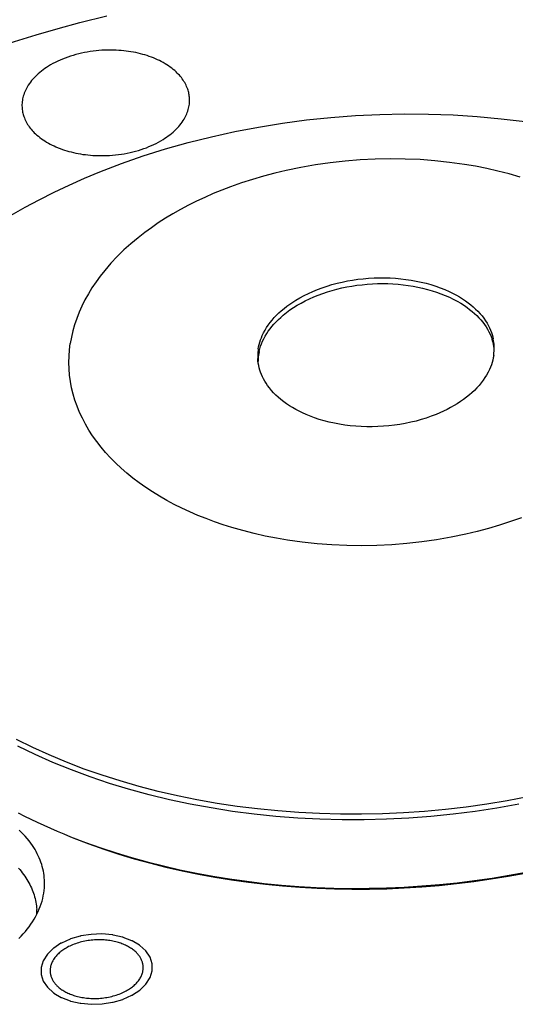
# Model space of a CAD drawing. Extents: x 0 to 1189, y 0 to 841.
# Tile 16 of 76: x 124 to 142, y 179 to 216. Entities that reach past the tile are written whole.
import ezdxf

# ---------------------------------------------------------------- set-up
doc = ezdxf.new("R2010")
doc.units = 0
doc.header["$LTSCALE"] = 65.395
doc.layers.add('connessioni_resistenze_BL7', color=7, linetype='CONTINUOUS')

# ---------------------------------------------------------------- blocks, each defined once
blk = doc.blocks.new('CONNESSIONI_RESISTENZE_BL7', base_point=(128.078, 185.895))
at = {"layer": 'connessioni_resistenze_BL7', "color": 2, "linetype": 'CONTINUOUS'}
for p, q in [((124.272, 182.56), (124.263, 182.731)), ((126.715, 181.812), (126.306, 181.798)), ((127.111, 181.775), (126.715, 181.812)), ((124.884, 181.268), (124.664, 181.053)), ((128.522, 180.94), (128.366, 181.173)), ((124.507, 180.81), (124.426, 180.551)), ((124.664, 181.053), (124.507, 180.81)), ((128.603, 180.69), (128.522, 180.94)), ((124.426, 180.551), (124.427, 180.293)), ((128.523, 180.173), (128.604, 180.433)), ((128.604, 180.433), (128.603, 180.69)), ((124.427, 180.293), (124.508, 180.043)), ((124.508, 180.043), (124.665, 179.811)), ((128.366, 179.93), (128.523, 180.173)), ((128.147, 179.716), (128.366, 179.93)), ((125.919, 179.209), (126.315, 179.172)), ((126.315, 179.172), (126.725, 179.186))]:
    blk.add_line(p, q, dxfattribs=at)
for points in [[(116.647, 212.496), (117.51, 212.936), (118.384, 213.355), (119.268, 213.752), (120.161, 214.128), (121.063, 214.484), (121.847, 214.775), (122.636, 215.051), (123.431, 215.313), (124.245, 215.565), (125.063, 215.802), (125.886, 216.025), (126.899, 216.278)], [(127.157, 214.987), (127.046, 214.988), (126.934, 214.988), (126.823, 214.985), (126.712, 214.979), (126.601, 214.971), (126.49, 214.961), (126.38, 214.948), (126.271, 214.933), (126.162, 214.915), (126.054, 214.895), (125.946, 214.872), (125.839, 214.847), (125.736, 214.82), (125.634, 214.791), (125.533, 214.76), (125.432, 214.726), (125.333, 214.69), (125.234, 214.651), (125.142, 214.612), (125.052, 214.57), (124.962, 214.527), (124.874, 214.48), (124.787, 214.432), (124.702, 214.38), (124.636, 214.338), (124.571, 214.294), (124.507, 214.249), (124.445, 214.201), (124.384, 214.152), (124.324, 214.101), (124.267, 214.048), (124.216, 213.999), (124.166, 213.948), (124.119, 213.895), (124.073, 213.841), (124.029, 213.785), (123.987, 213.728), (123.948, 213.669), (123.918, 213.62), (123.889, 213.57), (123.862, 213.519), (123.837, 213.468), (123.815, 213.417), (123.794, 213.366), (123.776, 213.313), (123.76, 213.261), (123.746, 213.209), (123.735, 213.157), (123.725, 213.104), (123.718, 213.051), (123.713, 212.998), (123.71, 212.946), (123.71, 212.893), (123.711, 212.841)], [(130.002, 213.173), (129.999, 213.218), (129.995, 213.262), (129.988, 213.307), (129.98, 213.351), (129.971, 213.395), (129.96, 213.438), (129.947, 213.482), (129.933, 213.525), (129.914, 213.575), (129.893, 213.625), (129.871, 213.673), (129.847, 213.721), (129.82, 213.768), (129.793, 213.814), (129.763, 213.859), (129.73, 213.907), (129.695, 213.953), (129.659, 213.998), (129.621, 214.042), (129.582, 214.085), (129.541, 214.126), (129.5, 214.166), (129.445, 214.216), (129.389, 214.263), (129.332, 214.309), (129.272, 214.353), (129.212, 214.395), (129.151, 214.436), (129.083, 214.477), (129.014, 214.517), (128.943, 214.556), (128.872, 214.592), (128.8, 214.626), (128.727, 214.659), (128.648, 214.692), (128.568, 214.723), (128.488, 214.752), (128.407, 214.779), (128.325, 214.804), (128.243, 214.828), (128.156, 214.851), (128.068, 214.872), (127.98, 214.892), (127.892, 214.909), (127.803, 214.925), (127.714, 214.939), (127.621, 214.951), (127.529, 214.962), (127.436, 214.971), (127.343, 214.978), (127.25, 214.983), (127.157, 214.987)], [(126.557, 211.027), (126.668, 211.026), (126.779, 211.026), (126.891, 211.029), (127.002, 211.035), (127.113, 211.043), (127.224, 211.053), (127.334, 211.066), (127.443, 211.081), (127.551, 211.099), (127.66, 211.119), (127.768, 211.142), (127.875, 211.167), (127.978, 211.194), (128.08, 211.223), (128.181, 211.254), (128.282, 211.288), (128.381, 211.324), (128.48, 211.363), (128.572, 211.402), (128.662, 211.444), (128.752, 211.488), (128.84, 211.534), (128.927, 211.582), (129.012, 211.634), (129.078, 211.676), (129.143, 211.72), (129.206, 211.766), (129.269, 211.813), (129.33, 211.862), (129.389, 211.913), (129.447, 211.966), (129.498, 212.015), (129.547, 212.066), (129.595, 212.119), (129.641, 212.173), (129.685, 212.229), (129.726, 212.286), (129.766, 212.345), (129.796, 212.394), (129.825, 212.444), (129.852, 212.495), (129.877, 212.546), (129.899, 212.597), (129.919, 212.648), (129.938, 212.701), (129.954, 212.753), (129.967, 212.805), (129.979, 212.857), (129.989, 212.91), (129.996, 212.963), (130.001, 213.016), (130.004, 213.068), (130.004, 213.121), (130.002, 213.173)], [(123.31, 208.787), (123.828, 209.086), (124.354, 209.37), (124.913, 209.654), (125.479, 209.923), (126.052, 210.178), (126.631, 210.419), (127.443, 210.731), (128.264, 211.017), (129.094, 211.278), (129.955, 211.52), (130.824, 211.737), (131.698, 211.929), (132.594, 212.099), (133.495, 212.244), (134.399, 212.364), (135.313, 212.459), (136.23, 212.528), (137.149, 212.573), (138.066, 212.592), (138.983, 212.585), (139.9, 212.553), (140.804, 212.496), (141.706, 212.413), (142.605, 212.305)], [(123.711, 212.841), (123.714, 212.796), (123.719, 212.752), (123.726, 212.707), (123.733, 212.664), (123.743, 212.619), (123.754, 212.576), (123.767, 212.532), (123.781, 212.489), (123.8, 212.439), (123.82, 212.389), (123.843, 212.341), (123.867, 212.293), (123.893, 212.246), (123.921, 212.2), (123.95, 212.155), (123.984, 212.107), (124.018, 212.061), (124.055, 212.016), (124.093, 211.972), (124.132, 211.93), (124.172, 211.888), (124.214, 211.848), (124.268, 211.798), (124.325, 211.751), (124.382, 211.705), (124.441, 211.661), (124.502, 211.619), (124.563, 211.578), (124.631, 211.537), (124.7, 211.497), (124.77, 211.459), (124.842, 211.422), (124.914, 211.388), (124.987, 211.355), (125.066, 211.322), (125.145, 211.291), (125.226, 211.262), (125.307, 211.235), (125.389, 211.21), (125.471, 211.186), (125.558, 211.163), (125.646, 211.142), (125.734, 211.122), (125.822, 211.105), (125.911, 211.089), (126, 211.075), (126.092, 211.063), (126.185, 211.052), (126.278, 211.043), (126.371, 211.036), (126.464, 211.031), (126.557, 211.027)], [(142.415, 210.223), (142.002, 210.341), (141.587, 210.447), (141.168, 210.542), (140.747, 210.625), (140.324, 210.697), (139.772, 210.774), (139.218, 210.834), (138.662, 210.875), (138.105, 210.899), (137.539, 210.907), (136.973, 210.896), (136.408, 210.868), (135.844, 210.823), (135.286, 210.761), (134.731, 210.682), (134.178, 210.585), (133.628, 210.471), (133.204, 210.37), (132.783, 210.259), (132.366, 210.136), (131.952, 210.002), (131.541, 209.857), (131.215, 209.732), (130.892, 209.599), (130.572, 209.458), (130.266, 209.315), (129.963, 209.163), (129.665, 209.004), (129.381, 208.843), (129.102, 208.674), (128.828, 208.498), (128.57, 208.321), (128.318, 208.137), (128.07, 207.945), (127.801, 207.72), (127.54, 207.486), (127.289, 207.241), (127.048, 206.986), (126.819, 206.721), (126.65, 206.507), (126.49, 206.287), (126.338, 206.061), (126.202, 205.839), (126.076, 205.611), (125.96, 205.378), (125.858, 205.149), (125.767, 204.916), (125.688, 204.679), (125.622, 204.445), (125.567, 204.208), (125.525, 203.969)], [(132.584, 203.77), (132.599, 203.856), (132.618, 203.94), (132.641, 204.024), (132.669, 204.109), (132.7, 204.192), (132.734, 204.275), (132.783, 204.377), (132.837, 204.476), (132.896, 204.573), (132.959, 204.667), (133.026, 204.758), (133.103, 204.854), (133.185, 204.947), (133.27, 205.036), (133.358, 205.122), (133.45, 205.205), (133.552, 205.291), (133.658, 205.374), (133.767, 205.453), (133.878, 205.528), (133.991, 205.6), (134.147, 205.691), (134.306, 205.777), (134.468, 205.856), (134.632, 205.93), (134.809, 206.002), (134.988, 206.069), (135.17, 206.13), (135.353, 206.185), (135.544, 206.236), (135.737, 206.281), (135.932, 206.321), (136.127, 206.355), (136.327, 206.384), (136.528, 206.407), (136.73, 206.424), (136.931, 206.435), (137.133, 206.441), (137.335, 206.441), (137.536, 206.435), (137.738, 206.423), (137.934, 206.406), (138.13, 206.383), (138.326, 206.354), (138.52, 206.319), (138.705, 206.28), (138.889, 206.235), (139.071, 206.184), (139.252, 206.126), (139.42, 206.067), (139.586, 206.001), (139.749, 205.929), (139.909, 205.851), (140.026, 205.789), (140.141, 205.724), (140.253, 205.654), (140.363, 205.581), (140.47, 205.503), (140.566, 205.429), (140.659, 205.35), (140.748, 205.268), (140.834, 205.183), (140.917, 205.094), (140.988, 205.008), (141.056, 204.92), (141.12, 204.828), (141.179, 204.733), (141.233, 204.636), (141.272, 204.557), (141.308, 204.476), (141.339, 204.394), (141.367, 204.312), (141.39, 204.229), (141.41, 204.145)], [(132.618, 203.674), (132.643, 203.773), (132.673, 203.871), (132.708, 203.968), (132.748, 204.062), (132.792, 204.155), (132.845, 204.252), (132.901, 204.346), (132.962, 204.438), (133.027, 204.527), (133.095, 204.613), (133.173, 204.704), (133.255, 204.792), (133.34, 204.876), (133.427, 204.957), (133.518, 205.036), (133.644, 205.137), (133.775, 205.233), (133.909, 205.323), (134.047, 205.409), (134.198, 205.495), (134.351, 205.576), (134.508, 205.652), (134.666, 205.722), (134.836, 205.791), (135.008, 205.854), (135.182, 205.912), (135.358, 205.965), (135.541, 206.015), (135.726, 206.059), (135.912, 206.097), (136.1, 206.131), (136.291, 206.16), (136.483, 206.183), (136.676, 206.201), (136.869, 206.214), (137.063, 206.222), (137.256, 206.224), (137.45, 206.221), (137.644, 206.212), (137.833, 206.199), (138.022, 206.18), (138.211, 206.156), (138.399, 206.126), (138.579, 206.092), (138.758, 206.053), (138.936, 206.008), (139.112, 205.957), (139.277, 205.904), (139.441, 205.845), (139.602, 205.781), (139.761, 205.711), (139.907, 205.641), (140.05, 205.565), (140.19, 205.483), (140.327, 205.396), (140.425, 205.328), (140.521, 205.256), (140.614, 205.181), (140.704, 205.102), (140.791, 205.02), (140.868, 204.942), (140.942, 204.86), (141.012, 204.775), (141.079, 204.687), (141.141, 204.596), (141.195, 204.509), (141.244, 204.419), (141.289, 204.327), (141.329, 204.233), (141.365, 204.137)], [(142.469, 197.434), (142.059, 197.289), (141.645, 197.155), (141.227, 197.032), (140.806, 196.921), (140.383, 196.82), (139.833, 196.706), (139.28, 196.609), (138.724, 196.53), (138.166, 196.468), (137.602, 196.423), (137.037, 196.395), (136.471, 196.384), (135.905, 196.392), (135.349, 196.416), (134.793, 196.458), (134.239, 196.517), (133.687, 196.594), (133.264, 196.666), (132.843, 196.749), (132.424, 196.844), (132.008, 196.95), (131.596, 197.068), (131.269, 197.171), (130.945, 197.282), (130.623, 197.401), (130.316, 197.524), (130.013, 197.655), (129.712, 197.794), (129.428, 197.936), (129.148, 198.086), (128.872, 198.244), (128.612, 198.403), (128.358, 198.57), (128.109, 198.745), (127.878, 198.92), (127.652, 199.103), (127.433, 199.294), (127.231, 199.483), (127.036, 199.68), (126.848, 199.885), (126.678, 200.087), (126.515, 200.296), (126.362, 200.512), (126.224, 200.725), (126.096, 200.944), (125.978, 201.169), (125.874, 201.391), (125.781, 201.618), (125.7, 201.85), (125.631, 202.079), (125.575, 202.312), (125.531, 202.548), (125.499, 202.783), (125.479, 203.02), (125.472, 203.257), (125.477, 203.495), (125.495, 203.733), (125.525, 203.969)], [(141.426, 203.521), (141.411, 203.433), (141.391, 203.345), (141.367, 203.259), (141.338, 203.171), (141.305, 203.085), (141.269, 203), (141.217, 202.895), (141.16, 202.792), (141.098, 202.693), (141.032, 202.596), (140.961, 202.502), (140.879, 202.403), (140.793, 202.308), (140.703, 202.217), (140.609, 202.129), (140.513, 202.045), (140.404, 201.957), (140.292, 201.873), (140.177, 201.793), (140.06, 201.716), (139.941, 201.644), (139.81, 201.57), (139.676, 201.5), (139.541, 201.434), (139.404, 201.372), (139.265, 201.314), (139.079, 201.243), (138.891, 201.178), (138.701, 201.119), (138.509, 201.066), (138.309, 201.018), (138.107, 200.976), (137.904, 200.94), (137.7, 200.91), (137.493, 200.885), (137.285, 200.867), (137.076, 200.856), (136.867, 200.85), (136.659, 200.85), (136.452, 200.857), (136.245, 200.87), (136.038, 200.889), (135.838, 200.914), (135.639, 200.945), (135.441, 200.982), (135.244, 201.026), (135.058, 201.073), (134.874, 201.127), (134.692, 201.188), (134.512, 201.255), (134.379, 201.309), (134.248, 201.368), (134.119, 201.43), (133.993, 201.497), (133.868, 201.568), (133.756, 201.638), (133.646, 201.711), (133.539, 201.788), (133.435, 201.87), (133.335, 201.956), (133.247, 202.038), (133.162, 202.123), (133.081, 202.213), (133.004, 202.306), (132.932, 202.402), (132.879, 202.481), (132.829, 202.561), (132.783, 202.643), (132.743, 202.725), (132.706, 202.808), (132.673, 202.893), (132.644, 202.978), (132.62, 203.063), (132.6, 203.15), (132.584, 203.236), (132.573, 203.323), (132.566, 203.411)], [(142.364, 186.678), (141.55, 186.534), (140.734, 186.411), (139.904, 186.307), (139.071, 186.223), (138.237, 186.161), (137.401, 186.12), (136.567, 186.099), (135.733, 186.1), (134.898, 186.121), (134.065, 186.164), (133.247, 186.227), (132.432, 186.31), (131.619, 186.415), (130.809, 186.542), (130.028, 186.686), (129.252, 186.85), (128.481, 187.036), (127.716, 187.245), (126.992, 187.465), (126.275, 187.706), (125.565, 187.969), (124.865, 188.254), (124.204, 188.549), (123.553, 188.866)], [(142.707, 186.957), (141.938, 186.811), (141.164, 186.683), (140.389, 186.574), (139.61, 186.483), (138.824, 186.411), (138.037, 186.357), (137.248, 186.322), (136.459, 186.306), (135.674, 186.308), (134.89, 186.329), (134.107, 186.369), (133.325, 186.428), (132.56, 186.504), (131.797, 186.599), (131.037, 186.713), (130.28, 186.847), (129.551, 186.995), (128.827, 187.162), (128.108, 187.348), (127.393, 187.554), (126.717, 187.769), (126.048, 188.004), (125.386, 188.258), (124.732, 188.532), (124.113, 188.814), (123.504, 189.116)], [(123.57, 186.355), (123.804, 186.236), (124.038, 186.12), (124.284, 186.003), (124.53, 185.89), (124.778, 185.779), (125.027, 185.671), (125.278, 185.566), (125.53, 185.464)], [(124.555, 183.838), (124.549, 183.922), (124.54, 184.006), (124.528, 184.09), (124.513, 184.173), (124.495, 184.256), (124.474, 184.339), (124.45, 184.421), (124.423, 184.502), (124.393, 184.584), (124.36, 184.665), (124.324, 184.745), (124.286, 184.823), (124.244, 184.903), (124.199, 184.981), (124.152, 185.058), (124.103, 185.134), (124.04, 185.223), (123.975, 185.31), (123.906, 185.396), (123.834, 185.478), (123.76, 185.559), (123.684, 185.637), (123.605, 185.713)], [(125.53, 185.464), (126.095, 185.247), (126.666, 185.045), (127.242, 184.856), (127.823, 184.681), (128.407, 184.519), (129.021, 184.364), (129.639, 184.223), (130.259, 184.095), (130.882, 183.981), (131.508, 183.88), (132.154, 183.789), (132.802, 183.712), (133.452, 183.648), (134.103, 183.598), (134.755, 183.561), (135.417, 183.537), (136.08, 183.525), (136.743, 183.528), (137.405, 183.543), (138.067, 183.571), (138.729, 183.613), (139.39, 183.668), (140.049, 183.735), (140.707, 183.816), (141.363, 183.911), (142.007, 184.016), (142.649, 184.135)], [(125.657, 185.414), (126.217, 185.199), (126.782, 184.999), (127.352, 184.812), (127.927, 184.638), (128.505, 184.478), (129.113, 184.324), (129.724, 184.184), (130.339, 184.058), (130.956, 183.945), (131.575, 183.845), (132.215, 183.755), (132.857, 183.679), (133.5, 183.616), (134.144, 183.566), (134.79, 183.529), (135.445, 183.505), (136.101, 183.494), (136.758, 183.496), (137.414, 183.512), (138.069, 183.54), (138.724, 183.581), (139.378, 183.635), (140.031, 183.702), (140.682, 183.782), (141.331, 183.876), (141.969, 183.98), (142.605, 184.098)], [(123.575, 184.286), (123.626, 184.228), (123.675, 184.17), (123.723, 184.11), (123.769, 184.049), (123.813, 183.986), (123.856, 183.923), (123.896, 183.861), (123.933, 183.799), (123.969, 183.735), (124.004, 183.671), (124.036, 183.605), (124.067, 183.539), (124.094, 183.474), (124.12, 183.409), (124.144, 183.343), (124.165, 183.276), (124.185, 183.208), (124.203, 183.14), (124.218, 183.073), (124.231, 183.005), (124.242, 182.937), (124.251, 182.869), (124.258, 182.8), (124.263, 182.731)], [(123.592, 181.641), (123.676, 181.727), (123.757, 181.815), (123.836, 181.906), (123.908, 181.994), (123.978, 182.085), (124.044, 182.178), (124.108, 182.273), (124.165, 182.365), (124.219, 182.46), (124.27, 182.556), (124.317, 182.654), (124.359, 182.75), (124.398, 182.847), (124.432, 182.945), (124.463, 183.045), (124.489, 183.143), (124.511, 183.241), (124.528, 183.341), (124.542, 183.441), (124.552, 183.54), (124.557, 183.639), (124.558, 183.739), (124.555, 183.838)], [(126.682, 181.592), (126.62, 181.593), (126.558, 181.592), (126.496, 181.591), (126.434, 181.587), (126.373, 181.583), (126.311, 181.577), (126.25, 181.57), (126.19, 181.562), (126.129, 181.552), (126.069, 181.541), (126.009, 181.528), (125.95, 181.514), (125.892, 181.499), (125.836, 181.483), (125.779, 181.466), (125.724, 181.447), (125.668, 181.427), (125.613, 181.405), (125.563, 181.383), (125.512, 181.36), (125.462, 181.336), (125.413, 181.31), (125.365, 181.283), (125.318, 181.255), (125.281, 181.231), (125.245, 181.207), (125.21, 181.182), (125.175, 181.155), (125.141, 181.128), (125.108, 181.1), (125.076, 181.07), (125.048, 181.043), (125.02, 181.014), (124.994, 180.985), (124.969, 180.955), (124.944, 180.924), (124.921, 180.892), (124.899, 180.86), (124.88, 180.829), (124.863, 180.798), (124.846, 180.766), (124.831, 180.734), (124.817, 180.7), (124.805, 180.667), (124.795, 180.633), (124.787, 180.604), (124.781, 180.575), (124.775, 180.546), (124.771, 180.516), (124.769, 180.487), (124.767, 180.458), (124.767, 180.429), (124.768, 180.399)], [(125.171, 181.461), (124.9, 181.281), (124.895, 181.278), (124.891, 181.275), (124.887, 181.272), (124.884, 181.268)], [(125.515, 181.619), (125.191, 181.472), (125.185, 181.469), (125.18, 181.467), (125.175, 181.464), (125.171, 181.461)], [(125.892, 181.731), (125.538, 181.627), (125.532, 181.625), (125.526, 181.624), (125.52, 181.621), (125.515, 181.619)], [(126.306, 181.798), (125.917, 181.736), (125.91, 181.735), (125.904, 181.734), (125.898, 181.733), (125.892, 181.731)], [(128.263, 180.584), (128.261, 180.613), (128.257, 180.641), (128.253, 180.669), (128.247, 180.697), (128.241, 180.725), (128.233, 180.752), (128.224, 180.779), (128.214, 180.807), (128.202, 180.835), (128.19, 180.862), (128.176, 180.889), (128.162, 180.915), (128.146, 180.94), (128.13, 180.965), (128.111, 180.992), (128.092, 181.017), (128.072, 181.042), (128.051, 181.067), (128.029, 181.09), (128.007, 181.113), (127.983, 181.136), (127.953, 181.163), (127.922, 181.19), (127.89, 181.215), (127.857, 181.24), (127.824, 181.263), (127.789, 181.285), (127.752, 181.309), (127.713, 181.331), (127.674, 181.352), (127.635, 181.372), (127.595, 181.391), (127.554, 181.409), (127.51, 181.428), (127.466, 181.445), (127.421, 181.461), (127.376, 181.476), (127.331, 181.49), (127.285, 181.504), (127.231, 181.518), (127.177, 181.531), (127.123, 181.542), (127.068, 181.553), (127.014, 181.562), (126.959, 181.57), (126.903, 181.576), (126.848, 181.582), (126.793, 181.586), (126.737, 181.589), (126.682, 181.592)], [(127.491, 181.69), (127.136, 181.771), (127.13, 181.773), (127.124, 181.774), (127.118, 181.775), (127.111, 181.775)], [(127.833, 181.56), (127.513, 181.683), (127.508, 181.686), (127.503, 181.688), (127.497, 181.689), (127.491, 181.69)], [(128.124, 181.389), (127.852, 181.55), (127.848, 181.553), (127.843, 181.556), (127.838, 181.558), (127.833, 181.56)], [(128.366, 181.173), (128.141, 181.377), (128.137, 181.38), (128.134, 181.383), (128.129, 181.386), (128.124, 181.389)], [(124.768, 180.399), (124.77, 180.371), (124.773, 180.343), (124.777, 180.315), (124.783, 180.287), (124.79, 180.259), (124.797, 180.231), (124.806, 180.204), (124.817, 180.176), (124.828, 180.149), (124.841, 180.122), (124.854, 180.095), (124.869, 180.069), (124.884, 180.043), (124.9, 180.018), (124.919, 179.992), (124.938, 179.966), (124.958, 179.941), (124.979, 179.917), (125.001, 179.893), (125.024, 179.87), (125.047, 179.848), (125.077, 179.82), (125.108, 179.794), (125.14, 179.768), (125.173, 179.744), (125.207, 179.721), (125.241, 179.698), (125.279, 179.675), (125.317, 179.653), (125.356, 179.632), (125.396, 179.611), (125.436, 179.592), (125.476, 179.574), (125.52, 179.556), (125.564, 179.539), (125.609, 179.523), (125.654, 179.507), (125.699, 179.493), (125.745, 179.48), (125.799, 179.466), (125.853, 179.453), (125.907, 179.441), (125.962, 179.431), (126.017, 179.422), (126.072, 179.414), (126.127, 179.407), (126.182, 179.402), (126.238, 179.397), (126.293, 179.394), (126.348, 179.392)], [(126.348, 179.392), (126.41, 179.391), (126.472, 179.391), (126.534, 179.393), (126.596, 179.396), (126.657, 179.401), (126.719, 179.406), (126.78, 179.414), (126.841, 179.422), (126.901, 179.432), (126.961, 179.443), (127.021, 179.456), (127.081, 179.47), (127.138, 179.484), (127.194, 179.501), (127.251, 179.518), (127.307, 179.537), (127.362, 179.557), (127.417, 179.579), (127.468, 179.6), (127.518, 179.623), (127.568, 179.648), (127.617, 179.673), (127.665, 179.7), (127.712, 179.729), (127.749, 179.752), (127.785, 179.777), (127.82, 179.802), (127.855, 179.828), (127.889, 179.856), (127.922, 179.884), (127.954, 179.913), (127.982, 179.941), (128.01, 179.969), (128.036, 179.998), (128.062, 180.028), (128.086, 180.059), (128.109, 180.091), (128.131, 180.124), (128.15, 180.154), (128.168, 180.186), (128.184, 180.218), (128.199, 180.25), (128.213, 180.283), (128.225, 180.317), (128.236, 180.351), (128.243, 180.38), (128.25, 180.409), (128.255, 180.438), (128.259, 180.467), (128.262, 180.497), (128.263, 180.526), (128.264, 180.555), (128.263, 180.584)], [(124.665, 179.811), (124.889, 179.607), (124.893, 179.604), (124.897, 179.6), (124.901, 179.598), (124.906, 179.595)], [(127.86, 179.523), (128.13, 179.703), (128.135, 179.706), (128.139, 179.709), (128.143, 179.712), (128.147, 179.716)], [(124.906, 179.595), (125.178, 179.433), (125.182, 179.431), (125.187, 179.428), (125.192, 179.426), (125.198, 179.424)], [(125.198, 179.424), (125.517, 179.3), (125.522, 179.298), (125.528, 179.296), (125.534, 179.295), (125.54, 179.293)], [(125.54, 179.293), (125.894, 179.213), (125.9, 179.211), (125.906, 179.21), (125.912, 179.209), (125.919, 179.209)], [(126.725, 179.186), (127.114, 179.247), (127.12, 179.248), (127.126, 179.249), (127.132, 179.251), (127.138, 179.253)], [(127.138, 179.253), (127.492, 179.357), (127.498, 179.358), (127.504, 179.36), (127.51, 179.362), (127.515, 179.365)], [(127.515, 179.365), (127.84, 179.512), (127.845, 179.514), (127.851, 179.517), (127.855, 179.52), (127.86, 179.523)]]:
    blk.add_lwpolyline(points, dxfattribs=at)
for centre, radius, start, end in [((139.635, 203.557), 1.824, 10.1382, 18.5407), ((139.681, 203.786), 1.766, 3.0488, 11.7252), ((134.345, 203.502), 1.781, 171.3499, 178.3649), ((134.414, 203.277), 1.839, 167.5241, 171.374), ((139.68, 203.787), 1.766, 351.3171, 3.0174), ((139.686, 203.568), 1.772, 9.1889, 10.0855), ((139.695, 203.569), 1.763, 6.6351, 9.1898), ((134.32, 203.503), 1.756, 178.3716, 183.0258), ((134.337, 203.286), 1.762, 177.2654, 179.5046), ((134.347, 203.285), 1.771, 175.9691, 177.2657), ((134.367, 203.284), 1.792, 171.3653, 175.9655), ((122.054, 182.615), 2.212, 358.1802, 3.0253)]:
    blk.add_arc(centre, radius, start, end, dxfattribs=at)

msp = doc.modelspace()

# ---------------------------------------------------------------- block references
at = {"layer": 'connessioni_resistenze_BL7'}
msp.add_blockref('CONNESSIONI_RESISTENZE_BL7', (128.078, 185.895), dxfattribs=at)

doc.saveas('drawing.dxf')
